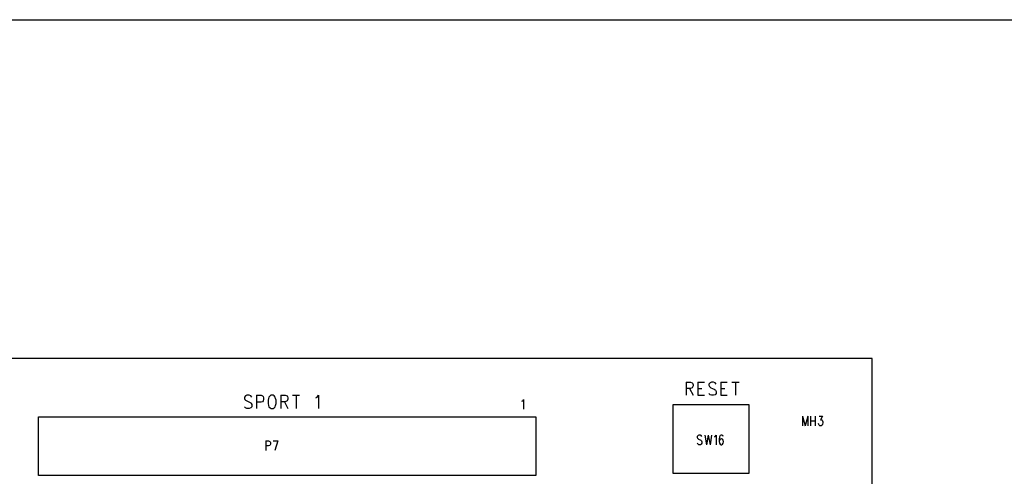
# Model space of a CAD drawing. Extents: x 11.9 to 28.1, y 10.8 to 21.2.
# Tile 28 of 39: x 20.5 to 23.9, y 19.6 to 21.2. Entities that reach past the tile are written whole.
import ezdxf

# ---------------------------------------------------------------- set-up
doc = ezdxf.new("R2010")
doc.units = 0
doc.header["$MEASUREMENT"] = 0
doc.layers.add('LAYNR1', color=2, linetype='Continuous')

msp = doc.modelspace()

# ---------------------------------------------------------------- linework, layer by layer
at = {"layer": 'LAYNR1', "color": 7}
for points in [[(11.892, 21.199), (28.093, 21.199)], [(23.448, 20.041), (13.097, 20.041)], [(23.448, 14.641), (23.448, 20.041)], [(22.812, 19.96), (22.812, 19.915)], [(22.812, 19.96), (22.827, 19.96), (22.833, 19.958), (22.834, 19.956), (22.836, 19.951), (22.836, 19.947), (22.834, 19.943), (22.833, 19.941), (22.827, 19.938), (22.812, 19.938)], [(22.852, 19.96), (22.852, 19.915)], [(22.852, 19.96), (22.875, 19.96)], [(22.915, 19.953), (22.911, 19.958), (22.906, 19.96), (22.899, 19.96), (22.894, 19.958), (22.89, 19.953), (22.89, 19.949)], [(22.89, 19.949), (22.892, 19.945), (22.894, 19.943), (22.897, 19.941), (22.908, 19.936), (22.911, 19.934), (22.913, 19.932)], [(22.931, 19.96), (22.931, 19.915)], [(22.931, 19.96), (22.953, 19.96)], [(22.969, 19.96), (22.993, 19.96)], [(22.981, 19.96), (22.981, 19.915)], [(21.326, 19.908), (21.323, 19.913), (21.317, 19.915), (21.31, 19.915), (21.305, 19.913), (21.302, 19.908), (21.302, 19.904)], [(21.342, 19.915), (21.342, 19.87)], [(21.342, 19.915), (21.358, 19.915), (21.363, 19.913), (21.365, 19.911), (21.366, 19.906), (21.366, 19.9), (21.365, 19.896), (21.363, 19.893), (21.358, 19.891), (21.342, 19.891)], [(21.392, 19.915), (21.389, 19.913), (21.385, 19.908), (21.384, 19.904)], [(21.408, 19.904), (21.406, 19.908), (21.403, 19.913), (21.399, 19.915), (21.392, 19.915)], [(21.426, 19.915), (21.426, 19.87)], [(21.426, 19.915), (21.441, 19.915), (21.447, 19.913), (21.448, 19.911), (21.45, 19.906), (21.45, 19.902), (21.448, 19.898), (21.447, 19.896), (21.441, 19.893), (21.426, 19.893)], [(21.466, 19.915), (21.49, 19.915)], [(21.478, 19.915), (21.478, 19.87)], [(21.546, 19.906), (21.55, 19.908), (21.555, 19.915), (21.555, 19.87)], [(22.824, 19.938), (22.836, 19.915)], [(22.852, 19.938), (22.866, 19.938)], [(22.852, 19.915), (22.875, 19.915)], [(22.899, 19.915), (22.894, 19.917), (22.89, 19.921)], [(22.906, 19.915), (22.899, 19.915)], [(22.913, 19.932), (22.915, 19.928), (22.915, 19.921), (22.911, 19.917), (22.906, 19.915)], [(22.931, 19.938), (22.944, 19.938)], [(22.931, 19.915), (22.953, 19.915)], [(21.302, 19.904), (21.303, 19.9), (21.305, 19.898), (21.309, 19.896), (21.319, 19.891), (21.323, 19.889), (21.324, 19.887)], [(21.31, 19.87), (21.305, 19.872), (21.302, 19.876)], [(21.324, 19.887), (21.326, 19.883), (21.326, 19.876), (21.323, 19.872), (21.317, 19.87)], [(21.384, 19.904), (21.382, 19.898), (21.382, 19.887)], [(21.382, 19.887), (21.384, 19.88), (21.385, 19.876), (21.389, 19.872), (21.392, 19.87)], [(21.399, 19.87), (21.403, 19.872), (21.406, 19.876), (21.408, 19.88), (21.41, 19.887)], [(21.41, 19.887), (21.41, 19.898), (21.408, 19.904)], [(21.438, 19.893), (21.45, 19.87)], [(22.25, 19.895), (22.253, 19.896), (22.256, 19.901), (22.256, 19.868)], [(20.597, 19.641), (20.597, 19.841)], [(20.597, 19.841), (22.298, 19.841)], [(21.317, 19.87), (21.31, 19.87)], [(21.392, 19.87), (21.399, 19.87)], [(22.298, 19.841), (22.298, 19.641)], [(23.21, 19.844), (23.21, 19.811)], [(23.21, 19.844), (23.219, 19.811)], [(23.228, 19.844), (23.219, 19.811)], [(23.228, 19.844), (23.228, 19.811)], [(23.238, 19.844), (23.238, 19.811)], [(23.254, 19.844), (23.254, 19.811)], [(23.267, 19.844), (23.279, 19.844), (23.272, 19.831), (23.276, 19.831), (23.278, 19.83), (23.279, 19.828), (23.28, 19.824), (23.28, 19.821), (23.279, 19.816), (23.277, 19.813), (23.274, 19.811), (23.27, 19.811), (23.267, 19.813), (23.266, 19.815), (23.265, 19.818)], [(23.238, 19.828), (23.254, 19.828)], [(22.866, 19.774), (22.864, 19.777), (22.861, 19.779), (22.856, 19.779), (22.853, 19.777), (22.85, 19.774), (22.85, 19.771), (22.851, 19.768), (22.853, 19.766), (22.855, 19.765), (22.862, 19.762), (22.864, 19.76), (22.865, 19.759), (22.866, 19.756), (22.866, 19.751), (22.864, 19.748), (22.861, 19.746), (22.856, 19.746), (22.853, 19.748), (22.85, 19.751)], [(22.876, 19.779), (22.882, 19.746)], [(22.888, 19.779), (22.882, 19.746)], [(22.888, 19.779), (22.894, 19.746)], [(22.899, 19.779), (22.894, 19.746)], [(22.909, 19.773), (22.912, 19.774), (22.915, 19.779), (22.915, 19.746)], [(22.939, 19.774), (22.938, 19.777), (22.934, 19.779), (22.932, 19.779), (22.929, 19.777), (22.926, 19.773), (22.925, 19.765), (22.925, 19.757), (22.926, 19.751), (22.929, 19.748), (22.932, 19.746), (22.933, 19.746), (22.937, 19.748), (22.939, 19.751), (22.94, 19.756), (22.94, 19.757), (22.939, 19.762), (22.937, 19.765), (22.933, 19.766), (22.932, 19.766), (22.929, 19.765), (22.926, 19.762), (22.925, 19.757)], [(21.374, 19.759), (21.374, 19.726)], [(21.374, 19.759), (21.384, 19.759), (21.388, 19.757), (21.389, 19.756), (21.39, 19.753), (21.39, 19.748), (21.389, 19.745), (21.388, 19.743), (21.384, 19.742), (21.374, 19.742)], [(21.4, 19.759), (21.416, 19.759)], [(21.416, 19.759), (21.405, 19.726)], [(22.298, 19.641), (20.597, 19.641)]]:
    msp.add_lwpolyline(points, dxfattribs=at)
msp.add_lwpolyline([(23.027, 19.648), (22.768, 19.648), (22.768, 19.884), (23.027, 19.884), (23.027, 19.648)], close=True, dxfattribs=at)

doc.saveas('drawing.dxf')
